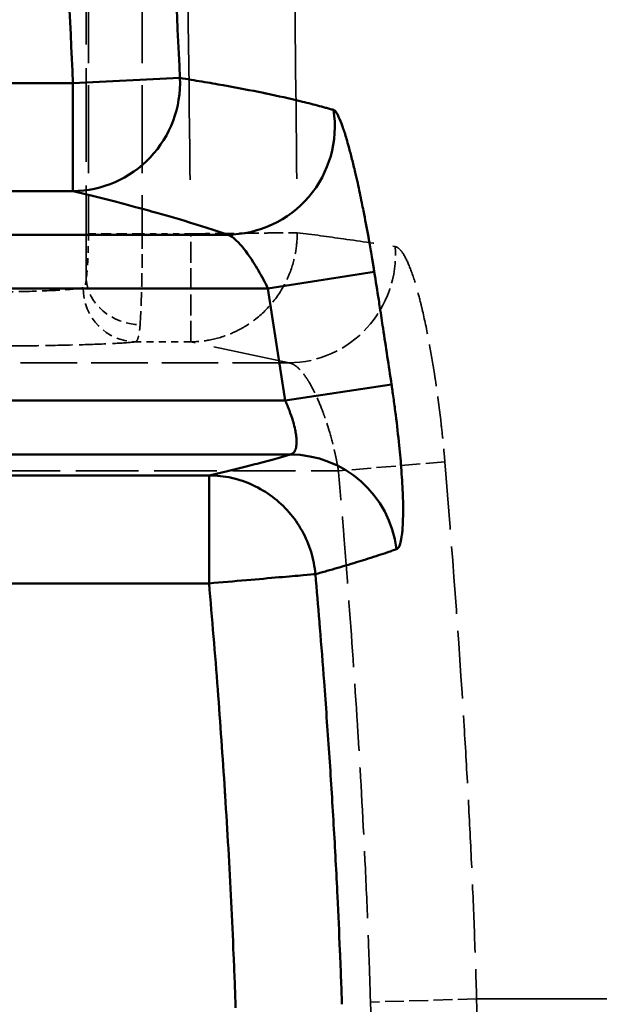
# Model space of a CAD drawing. Header units: millimetres. Extents: x 3278 to 6066, y 2420 to 4375.
# Tile 153 of 256: x 3555 to 3566, y 4176 to 4194. Entities that reach past the tile are written whole.
import ezdxf

# ---------------------------------------------------------------- set-up
doc = ezdxf.new("R2010")
doc.units = ezdxf.units.MM
doc.linetypes.add('DASHED', pattern=[0.2067, 0.1654, -0.0413])
for name, color, linetype, lineweight in [('AM_5', 3, 'Continuous', 25), ('Sichtbare tangentiale Kanten(DIN)', 7, 'Continuous', 50), ('Verdeckte tangentiale Kanten(DIN)', 7, 'DASHED', 35)]:
    doc.layers.add(name, color=color, linetype=linetype, lineweight=lineweight)
doc.styles.get("Standard").update_dxf_attribs({"font": 'ISOCP.SHX'})
doc.dimstyles.new('Standard$0', dxfattribs={"dimtxt": 0.18, "dimasz": 0.18, "dimexe": 0.18, "dimexo": 0.0625, "dimgap": 0.09, "dimtad": 0, "dimtih": 1, "dimtoh": 1, "dimdec": 4, "dimzin": 0, "dimdsep": 46, "dimtxsty": 'STANDARD', "dimcen": 0.09, "dimadec": 0, "dimazin": 0, "dimtfac": 1, "dimtdec": 4, "dimtofl": 0, "dimtmove": 0, "dimatfit": 3, "dimfxl": 1, "dimtolj": 1, "dimtzin": 0, "dimarcsym": 0})

# ---------------------------------------------------------------- blocks, each defined once
blk = doc.blocks.new('*D28')
at = {"layer": 'AM_5', "color": 0, "lineweight": -2, "transparency": 16777216}
for p, q in [((3470.833, 4071.148), (3470.833, 4265.953)), ((4910.833, 4071.148), (4910.833, 4265.953)), ((3472.633, 4265.773), (4181.743, 4265.773)), ((4909.033, 4265.773), (4199.923, 4265.773))]:
    blk.add_line(p, q, dxfattribs=at)
at = {"layer": 'AM_5', "color": 0, "transparency": 16777216}
for points in [[(3472.633, 4266.073), (3472.633, 4265.473), (3470.833, 4265.773)], [(4909.033, 4266.073), (4909.033, 4265.473), (4910.833, 4265.773)]]:
    blk.add_solid(points, dxfattribs=at)
at = {"layer": 'Defpoints', "color": 0, "transparency": 16777216}
for p in [(4910.833, 4265.773), (3470.833, 4071.086), (4910.833, 4071.086)]:
    blk.add_point(p, dxfattribs=at)
at = {"layer": 'AM_5', "color": 0, "transparency": 16777216, "insert": (4190.833, 4265.773), "char_height": 10, "attachment_point": 5}
blk.add_mtext('\\A1;144', dxfattribs=at)

msp = doc.modelspace()

# ---------------------------------------------------------------- linework, layer by layer
at = {"layer": 'Sichtbare tangentiale Kanten(DIN)'}
for p, q in [((3555.973, 4193.067), (3543.273, 4193.067)), ((3555.973, 4193.067), (3557.951, 4193.162)), ((3555.973, 4191.068), (3555.973, 4193.067)), ((3555.973, 4191.068), (3543.404, 4191.068)), ((3558.827, 4190.261), (3549.298, 4190.261)), ((3561.547, 4189.573), (3559.58, 4189.262)), ((3549.298, 4189.262), (3559.58, 4189.262)), ((3559.58, 4189.262), (3559.899, 4187.193)), ((3561.867, 4187.487), (3559.899, 4187.193)), ((3554.365, 4187.193), (3559.899, 4187.193)), ((3554.365, 4186.194), (3559.99, 4186.194)), ((3558.49, 4185.806), (3554.753, 4185.806)), ((3558.49, 4185.806), (3558.49, 4183.808)), ((3554.753, 4183.808), (3558.49, 4183.808))]:
    msp.add_line(p, q, dxfattribs=at)
for centre, major_axis, ratio, start_param, end_param in [((3555.973, 4193.067), (-0.472, -1.944), 0.989219, 0.240634, 1.854021), ((3558.827, 4192.26), (-0.655, -1.89), 0.994357, 0.335218, 2.058212), ((3559.99, 4184.195), (-0.581, 1.914), 0.992841, 4.543183, 5.986675)]:
    msp.add_ellipse(centre, major_axis=major_axis, ratio=ratio, start_param=start_param, end_param=end_param, dxfattribs=at)
for points, knots in [([(3555.973, 4193.067), (3555.916, 4194.267), (3555.857, 4195.468), (3555.798, 4196.667), (3555.759, 4197.477), (3555.719, 4198.287), (3555.68, 4199.097), (3555.661, 4199.488), (3555.642, 4199.878), (3555.624, 4200.268), (3555.566, 4201.467), (3555.511, 4202.665), (3555.458, 4203.868), (3555.431, 4204.468), (3555.406, 4205.068), (3555.381, 4205.669), (3555.368, 4205.969), (3555.356, 4206.27), (3555.344, 4206.569), (3555.332, 4206.859), (3555.321, 4207.147), (3555.31, 4207.436)], [0, 0, 0, 0, 3.603033, 3.603033, 3.603033, 6.036984, 6.036984, 6.036984, 7.210382, 7.210382, 7.210382, 10.82062, 10.82062, 10.82062, 12.618625, 12.618625, 12.618625, 13.517088, 13.517088, 13.517088, 14.384768, 14.384768, 14.384768, 14.384768]), ([(3557.342, 4206.565), (3557.352, 4206.291), (3557.363, 4206.017), (3557.375, 4205.743), (3557.399, 4205.149), (3557.424, 4204.555), (3557.45, 4203.961), (3557.501, 4202.765), (3557.556, 4201.567), (3557.611, 4200.367), (3557.667, 4199.163), (3557.725, 4197.957), (3557.782, 4196.753), (3557.839, 4195.555), (3557.895, 4194.359), (3557.951, 4193.162)], [0.0001512, 0.0001512, 0.0001512, 0.0001512, 0.0615812, 0.0615812, 0.0615812, 0.1948455, 0.1948455, 0.1948455, 0.4629638, 0.4629638, 0.4629638, 0.7321091, 0.7321091, 0.7321091, 1, 1, 1, 1]), ([(3557.951, 4193.162), (3558.02, 4193.151), (3558.089, 4193.139), (3558.157, 4193.128), (3558.225, 4193.117), (3558.293, 4193.105), (3558.359, 4193.094), (3558.493, 4193.071), (3558.624, 4193.048), (3558.753, 4193.025), (3559.01, 4192.979), (3559.258, 4192.933), (3559.496, 4192.884), (3559.515, 4192.88), (3559.534, 4192.876), (3559.553, 4192.872)], [0, 0, 0, 0, 0.120428, 0.120428, 0.120428, 0.240705, 0.240705, 0.240705, 0.480955, 0.480955, 0.480955, 0.961235, 0.961235, 0.961235, 1, 1, 1, 1]), ([(3559.553, 4192.872), (3559.771, 4192.826), (3559.979, 4192.78), (3560.178, 4192.732), (3560.287, 4192.705), (3560.392, 4192.679), (3560.495, 4192.652), (3560.547, 4192.639), (3560.597, 4192.625), (3560.647, 4192.611), (3560.672, 4192.605), (3560.697, 4192.598), (3560.721, 4192.591), (3560.746, 4192.584), (3560.77, 4192.577), (3560.794, 4192.57)], [0, 0, 0, 0, 0.47903, 0.47903, 0.47903, 0.739793, 0.739793, 0.739793, 0.870034, 0.870034, 0.870034, 0.93506, 0.93506, 0.93506, 1, 1, 1, 1]), ([(3560.794, 4192.57), (3560.797, 4192.569), (3560.8, 4192.568), (3560.803, 4192.567), (3560.805, 4192.566), (3560.808, 4192.564), (3560.811, 4192.562), (3560.813, 4192.561), (3560.815, 4192.559), (3560.817, 4192.557), (3560.82, 4192.554), (3560.823, 4192.551), (3560.826, 4192.548), (3560.836, 4192.535), (3560.848, 4192.518), (3560.859, 4192.498), (3560.863, 4192.491), (3560.866, 4192.485), (3560.87, 4192.478), (3560.892, 4192.436), (3560.916, 4192.383), (3560.941, 4192.316), (3560.949, 4192.293), (3560.958, 4192.27), (3560.966, 4192.245), (3560.988, 4192.183), (3561.01, 4192.112), (3561.033, 4192.033), (3561.047, 4191.986), (3561.061, 4191.936), (3561.075, 4191.884), (3561.095, 4191.813), (3561.114, 4191.739), (3561.134, 4191.66), (3561.154, 4191.581), (3561.174, 4191.499), (3561.194, 4191.412), (3561.209, 4191.348), (3561.224, 4191.281), (3561.24, 4191.212), (3561.265, 4191.097), (3561.291, 4190.977), (3561.316, 4190.853), (3561.326, 4190.803), (3561.337, 4190.752), (3561.347, 4190.701), (3561.377, 4190.546), (3561.407, 4190.387), (3561.437, 4190.224), (3561.442, 4190.197), (3561.447, 4190.17), (3561.451, 4190.143), (3561.468, 4190.048), (3561.485, 4189.953), (3561.501, 4189.857), (3561.504, 4189.835), (3561.508, 4189.813), (3561.512, 4189.791), (3561.516, 4189.766), (3561.52, 4189.74), (3561.524, 4189.714), (3561.528, 4189.691), (3561.532, 4189.667), (3561.536, 4189.643), (3561.54, 4189.62), (3561.543, 4189.596), (3561.547, 4189.573)], [0, 0, 0, 0, 0.018211, 0.018211, 0.018211, 0.034429, 0.034429, 0.034429, 0.046888, 0.046888, 0.046888, 0.0636, 0.0636, 0.0636, 0.122869, 0.122869, 0.122869, 0.140664, 0.140664, 0.140664, 0.250073, 0.250073, 0.250073, 0.285975, 0.285975, 0.285975, 0.374741, 0.374741, 0.374741, 0.428155, 0.428155, 0.428155, 0.499514, 0.499514, 0.499514, 0.570815, 0.570815, 0.570815, 0.624222, 0.624222, 0.624222, 0.713477, 0.713477, 0.713477, 0.749419, 0.749419, 0.749419, 0.857743, 0.857743, 0.857743, 0.875739, 0.875739, 0.875739, 0.938332, 0.938332, 0.938332, 0.952581, 0.952581, 0.952581, 0.969311, 0.969311, 0.969311, 0.984695, 0.984695, 0.984695, 1, 1, 1, 1]), ([(3558.827, 4190.261), (3558.803, 4190.27), (3558.779, 4190.278), (3558.754, 4190.287), (3558.729, 4190.295), (3558.705, 4190.304), (3558.68, 4190.312), (3558.63, 4190.329), (3558.579, 4190.346), (3558.527, 4190.363), (3558.424, 4190.396), (3558.318, 4190.43), (3558.209, 4190.464), (3557.992, 4190.531), (3557.762, 4190.598), (3557.523, 4190.665), (3557.395, 4190.701), (3557.265, 4190.737), (3557.132, 4190.773), (3557.015, 4190.804), (3556.897, 4190.836), (3556.776, 4190.867), (3556.647, 4190.901), (3556.516, 4190.934), (3556.382, 4190.968), (3556.315, 4190.984), (3556.248, 4191.001), (3556.18, 4191.018), (3556.111, 4191.035), (3556.042, 4191.052), (3555.973, 4191.068)], [0, 0, 0, 0, 0.727999, 0.727999, 0.727999, 1.456434, 1.456434, 1.456434, 2.914057, 2.914057, 2.914057, 5.82861, 5.82861, 5.82861, 11.649607, 11.649607, 11.649607, 14.75485, 14.75485, 14.75485, 17.471933, 17.471933, 17.471933, 20.383648, 20.383648, 20.383648, 21.839702, 21.839702, 21.839702, 23.295989, 23.295989, 23.295989, 23.295989]), ([(3559.58, 4189.262), (3559.553, 4189.32), (3559.524, 4189.377), (3559.495, 4189.433), (3559.435, 4189.545), (3559.372, 4189.654), (3559.309, 4189.752), (3559.214, 4189.899), (3559.12, 4190.024), (3559.035, 4190.115), (3558.98, 4190.173), (3558.929, 4190.217), (3558.886, 4190.24), (3558.865, 4190.252), (3558.845, 4190.259), (3558.827, 4190.261)], [0, 0, 0, 0, 0.112841, 0.112841, 0.112841, 0.338522, 0.338522, 0.338522, 0.676624, 0.676624, 0.676624, 0.892208, 0.892208, 0.892208, 1, 1, 1, 1]), ([(3561.867, 4187.487), (3561.841, 4187.661), (3561.815, 4187.835), (3561.788, 4188.009), (3561.762, 4188.183), (3561.736, 4188.357), (3561.709, 4188.531), (3561.69, 4188.657), (3561.67, 4188.783), (3561.651, 4188.909), (3561.643, 4188.957), (3561.636, 4189.004), (3561.629, 4189.052), (3561.602, 4189.226), (3561.574, 4189.399), (3561.547, 4189.573)], [0, 0, 0, 0, 0.523242, 0.523242, 0.523242, 1.046467, 1.046467, 1.046467, 1.425748, 1.425748, 1.425748, 1.569709, 1.569709, 1.569709, 2.092946, 2.092946, 2.092946, 2.092946]), ([(3561.961, 4184.441), (3561.968, 4184.444), (3561.973, 4184.447), (3561.978, 4184.451), (3561.983, 4184.455), (3561.988, 4184.46), (3561.992, 4184.467), (3562.001, 4184.479), (3562.01, 4184.497), (3562.019, 4184.52), (3562.023, 4184.532), (3562.028, 4184.546), (3562.032, 4184.562), (3562.043, 4184.602), (3562.052, 4184.65), (3562.059, 4184.708), (3562.059, 4184.712), (3562.06, 4184.716), (3562.06, 4184.72), (3562.069, 4184.798), (3562.075, 4184.891), (3562.078, 4184.998), (3562.08, 4185.065), (3562.081, 4185.137), (3562.08, 4185.213), (3562.08, 4185.266), (3562.079, 4185.321), (3562.077, 4185.378), (3562.073, 4185.519), (3562.065, 4185.672), (3562.053, 4185.837), (3562.052, 4185.858), (3562.05, 4185.878), (3562.049, 4185.899), (3562.038, 4186.046), (3562.024, 4186.202), (3562.008, 4186.362), (3561.989, 4186.546), (3561.968, 4186.735), (3561.944, 4186.924), (3561.932, 4187.019), (3561.919, 4187.113), (3561.907, 4187.207), (3561.9, 4187.255), (3561.894, 4187.301), (3561.887, 4187.348), (3561.884, 4187.371), (3561.88, 4187.395), (3561.877, 4187.418), (3561.874, 4187.441), (3561.87, 4187.464), (3561.867, 4187.487)], [0, 0, 0, 0, 0.144188, 0.144188, 0.144188, 0.287627, 0.287627, 0.287627, 0.577435, 0.577435, 0.577435, 0.736867, 0.736867, 0.736867, 1.154873, 1.154873, 1.154873, 1.185242, 1.185242, 1.185242, 1.732386, 1.732386, 1.732386, 2.07452, 2.07452, 2.07452, 2.309827, 2.309827, 2.309827, 2.887189, 2.887189, 2.887189, 2.958326, 2.958326, 2.958326, 3.463675, 3.463675, 3.463675, 4.041221, 4.041221, 4.041221, 4.330511, 4.330511, 4.330511, 4.475071, 4.475071, 4.475071, 4.547304, 4.547304, 4.547304, 4.619496, 4.619496, 4.619496, 4.619496]), ([(3559.899, 4187.193), (3559.902, 4187.186), (3559.905, 4187.178), (3559.909, 4187.17), (3559.912, 4187.162), (3559.916, 4187.155), (3559.919, 4187.147), (3559.926, 4187.131), (3559.932, 4187.115), (3559.939, 4187.1), (3559.952, 4187.068), (3559.964, 4187.037), (3559.976, 4187.005), (3560, 4186.943), (3560.021, 4186.88), (3560.039, 4186.821), (3560.041, 4186.814), (3560.043, 4186.807), (3560.045, 4186.801), (3560.061, 4186.748), (3560.074, 4186.698), (3560.084, 4186.65), (3560.087, 4186.636), (3560.089, 4186.622), (3560.092, 4186.609), (3560.099, 4186.571), (3560.104, 4186.534), (3560.107, 4186.5), (3560.108, 4186.481), (3560.109, 4186.463), (3560.11, 4186.445), (3560.11, 4186.42), (3560.11, 4186.396), (3560.107, 4186.374), (3560.104, 4186.337), (3560.097, 4186.305), (3560.086, 4186.279), (3560.084, 4186.273), (3560.082, 4186.268), (3560.08, 4186.263), (3560.07, 4186.244), (3560.059, 4186.229), (3560.047, 4186.218), (3560.039, 4186.212), (3560.031, 4186.206), (3560.021, 4186.202), (3560.016, 4186.2), (3560.011, 4186.198), (3560.006, 4186.197), (3560.001, 4186.195), (3559.995, 4186.195), (3559.99, 4186.194)], [0, 0, 0, 0, 0.024691, 0.024691, 0.024691, 0.04939, 0.04939, 0.04939, 0.098806, 0.098806, 0.098806, 0.197681, 0.197681, 0.197681, 0.395331, 0.395331, 0.395331, 0.417012, 0.417012, 0.417012, 0.593013, 0.593013, 0.593013, 0.644098, 0.644098, 0.644098, 0.790636, 0.790636, 0.790636, 0.871184, 0.871184, 0.871184, 0.98847, 0.98847, 0.98847, 1.18601, 1.18601, 1.18601, 1.226254, 1.226254, 1.226254, 1.389456, 1.389456, 1.389456, 1.488341, 1.488341, 1.488341, 1.532698, 1.532698, 1.532698, 1.581324, 1.581324, 1.581324, 1.581324]), ([(3559.99, 4186.194), (3559.964, 4186.186), (3559.937, 4186.178), (3559.91, 4186.17), (3559.882, 4186.162), (3559.855, 4186.154), (3559.827, 4186.145), (3559.771, 4186.129), (3559.714, 4186.113), (3559.656, 4186.097), (3559.594, 4186.08), (3559.53, 4186.062), (3559.465, 4186.045), (3559.409, 4186.03), (3559.352, 4186.015), (3559.294, 4186), (3559.169, 4185.968), (3559.04, 4185.935), (3558.906, 4185.903), (3558.839, 4185.887), (3558.77, 4185.871), (3558.701, 4185.855), (3558.667, 4185.847), (3558.632, 4185.839), (3558.596, 4185.83), (3558.561, 4185.822), (3558.525, 4185.814), (3558.49, 4185.806)], [0, 0, 0, 0, 0.701003, 0.701003, 0.701003, 1.401834, 1.401834, 1.401834, 2.803224, 2.803224, 2.803224, 4.306646, 4.306646, 4.306646, 5.606374, 5.606374, 5.606374, 8.409986, 8.409986, 8.409986, 9.811637, 9.811637, 9.811637, 10.512368, 10.512368, 10.512368, 11.213013, 11.213013, 11.213013, 11.213013]), ([(3560.458, 4183.978), (3560.445, 4184.118), (3560.391, 4184.397), (3560.224, 4184.787), (3559.98, 4185.135), (3559.67, 4185.423), (3559.307, 4185.639), (3558.908, 4185.774), (3558.629, 4185.806), (3558.49, 4185.806)], [0, 0, 0, 0, 0.422074, 0.844149, 1.266226, 1.688305, 2.110386, 2.532468, 2.954553, 2.954553, 2.954553, 2.954553]), ([(3561.961, 4184.441), (3561.934, 4184.432), (3561.907, 4184.422), (3561.88, 4184.413), (3561.852, 4184.403), (3561.825, 4184.394), (3561.797, 4184.384), (3561.741, 4184.365), (3561.684, 4184.346), (3561.626, 4184.327), (3561.564, 4184.307), (3561.5, 4184.286), (3561.435, 4184.266), (3561.379, 4184.248), (3561.322, 4184.23), (3561.264, 4184.212), (3561.138, 4184.173), (3561.008, 4184.134), (3560.873, 4184.095), (3560.806, 4184.076), (3560.738, 4184.056), (3560.668, 4184.037), (3560.634, 4184.027), (3560.599, 4184.017), (3560.563, 4184.007), (3560.528, 4183.998), (3560.493, 4183.988), (3560.458, 4183.978)], [0, 0, 0, 0, 0.700679, 0.700679, 0.700679, 1.401481, 1.401481, 1.401481, 2.803276, 2.803276, 2.803276, 4.306646, 4.306646, 4.306646, 5.606595, 5.606595, 5.606595, 8.409591, 8.409591, 8.409591, 9.811209, 9.811209, 9.811209, 10.512083, 10.512083, 10.512083, 11.208159, 11.208159, 11.208159, 11.208159]), ([(3558.49, 4183.808), (3558.723, 4183.828), (3558.958, 4183.848), (3559.18, 4183.867), (3559.401, 4183.886), (3559.606, 4183.904), (3559.784, 4183.92), (3559.962, 4183.935), (3560.114, 4183.948), (3560.229, 4183.958), (3560.344, 4183.968), (3560.422, 4183.975), (3560.458, 4183.978)], [0, 0, 0, 0, 0.2503789, 0.2503789, 0.2503789, 0.4999878, 0.4999878, 0.4999878, 0.7495961, 0.7495961, 0.7495961, 1, 1, 1, 1]), ([(3560.458, 4183.978), (3560.483, 4183.684), (3560.507, 4183.39), (3560.531, 4183.096), (3560.534, 4183.059), (3560.537, 4183.023), (3560.54, 4182.986), (3560.567, 4182.655), (3560.593, 4182.323), (3560.618, 4181.992), (3560.634, 4181.771), (3560.651, 4181.55), (3560.666, 4181.33), (3560.698, 4180.889), (3560.728, 4180.449), (3560.755, 4180.008), (3560.783, 4179.566), (3560.809, 4179.123), (3560.832, 4178.68), (3560.844, 4178.458), (3560.856, 4178.235), (3560.866, 4178.013), (3560.882, 4177.681), (3560.897, 4177.348), (3560.911, 4177.015), (3560.912, 4176.979), (3560.914, 4176.942), (3560.915, 4176.905), (3560.921, 4176.776), (3560.926, 4176.646), (3560.931, 4176.517), (3560.937, 4176.351), (3560.942, 4176.184), (3560.948, 4176.018)], [0, 0, 0, 0, 0.111025, 0.111025, 0.111025, 0.124796, 0.124796, 0.124796, 0.249798, 0.249798, 0.249798, 0.333076, 0.333076, 0.333076, 0.499123, 0.499123, 0.499123, 0.665929, 0.665929, 0.665929, 0.749605, 0.749605, 0.749605, 0.874824, 0.874824, 0.874824, 0.888643, 0.888643, 0.888643, 0.937375, 0.937375, 0.937375, 1, 1, 1, 1]), ([(3558.981, 4175.951), (3558.975, 4176.115), (3558.97, 4176.278), (3558.964, 4176.442), (3558.958, 4176.606), (3558.951, 4176.77), (3558.944, 4176.934), (3558.931, 4177.262), (3558.916, 4177.59), (3558.899, 4177.917), (3558.867, 4178.573), (3558.83, 4179.227), (3558.788, 4179.882), (3558.786, 4179.911), (3558.784, 4179.939), (3558.782, 4179.968), (3558.742, 4180.593), (3558.698, 4181.221), (3558.651, 4181.846), (3558.626, 4182.173), (3558.6, 4182.5), (3558.573, 4182.827), (3558.546, 4183.154), (3558.518, 4183.481), (3558.49, 4183.808)], [0, 0, 0, 0, 0.491904, 0.491904, 0.491904, 0.983359, 0.983359, 0.983359, 1.966882, 1.966882, 1.966882, 3.936551, 3.936551, 3.936551, 4.022012, 4.022012, 4.022012, 5.903306, 5.903306, 5.903306, 6.888653, 6.888653, 6.888653, 7.873113, 7.873113, 7.873113, 7.873113])]:
    msp.add_open_spline(points, degree=3, knots=knots, dxfattribs=at)
at = {"layer": 'Verdeckte tangentiale Kanten(DIN)', "ltscale": 10.509041}
msp.add_line((3556.217, 4189.434), (3556.217, 4203.228), dxfattribs=at)
at = {"layer": 'Verdeckte tangentiale Kanten(DIN)', "ltscale": 9.867079}
for p, q in [((3556.258, 4203.228), (3556.258, 4190.277)), ((3557.254, 4203.228), (3557.254, 4190.277))]:
    msp.add_line(p, q, dxfattribs=at)
at = {"layer": 'Verdeckte tangentiale Kanten(DIN)', "ltscale": 1.13017}
msp.add_line((3557.254, 4190.277), (3556.258, 4190.277), dxfattribs=at)
at = {"layer": 'Verdeckte tangentiale Kanten(DIN)', "ltscale": 0.682783}
msp.add_line((3558.15, 4190.277), (3557.254, 4190.277), dxfattribs=at)
at = {"layer": 'Verdeckte tangentiale Kanten(DIN)', "ltscale": 2.340223}
msp.add_line((3558.15, 4188.278), (3558.15, 4190.277), dxfattribs=at)
at = {"layer": 'Verdeckte tangentiale Kanten(DIN)', "ltscale": 0.780426}
msp.add_line((3558.15, 4188.278), (3557.126, 4188.278), dxfattribs=at)
at = {"layer": 'Verdeckte tangentiale Kanten(DIN)', "ltscale": 8.604248}
msp.add_line((3559.973, 4187.889), (3558.15, 4188.278), dxfattribs=at)
at = {"layer": 'Verdeckte tangentiale Kanten(DIN)', "ltscale": 6.321681}
msp.add_line((3559.968, 4187.889), (3551.671, 4187.889), dxfattribs=at)
at = {"layer": 'Verdeckte tangentiale Kanten(DIN)', "ltscale": 2.154522}
msp.add_line((3562.853, 4186.056), (3560.885, 4185.89), dxfattribs=at)
at = {"layer": 'Verdeckte tangentiale Kanten(DIN)', "ltscale": 7.019892}
msp.add_line((3551.671, 4185.89), (3560.885, 4185.89), dxfattribs=at)
at = {"layer": 'Verdeckte tangentiale Kanten(DIN)', "ltscale": 2.108628}
msp.add_line((3563.44, 4176.118), (3561.476, 4176.059), dxfattribs=at)
at = {"layer": 'Verdeckte tangentiale Kanten(DIN)', "ltscale": 2.496518}
msp.add_ellipse((3559.963, 4189.888), major_axis=(-0.447, -1.949), ratio=0.988034, start_param=0.230892, end_param=1.869354, dxfattribs=at)
at = {"layer": 'Verdeckte tangentiale Kanten(DIN)', "ltscale": 1.160883}
msp.add_ellipse((3557.214, 4189.434), major_axis=(-0.991, 0.136), ratio=0.840324, start_param=0.16148, end_param=1.685323, dxfattribs=at)
at = {"layer": 'Verdeckte tangentiale Kanten(DIN)', "ltscale": 1.189875}
msp.add_ellipse((3557.126, 4189.277), major_axis=(0.131, -0.991), ratio=0.966381, start_param=4.585133, end_param=6.147029, dxfattribs=at)
at = {"layer": 'Verdeckte tangentiale Kanten(DIN)', "ltscale": 0.000601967}
msp.add_ellipse((3558.981, 4175.951), major_axis=(1.999, 0.068), ratio=0.00001, start_param=6.106199, end_param=6.10666, dxfattribs=at)
at = {"layer": 'Verdeckte tangentiale Kanten(DIN)', "ltscale": 24.118641}
msp.add_open_spline([(3557.895, 4215.202), (3557.898, 4214.683), (3557.9, 4214.165), (3557.903, 4213.644), (3557.907, 4213.126), (3557.91, 4212.605), (3557.914, 4212.086), (3557.921, 4211.041), (3557.93, 4210.004), (3557.939, 4208.97), (3557.954, 4207.298), (3557.971, 4205.632), (3557.99, 4203.954), (3557.995, 4203.549), (3557.999, 4203.144), (3558.004, 4202.739), (3558.028, 4200.662), (3558.054, 4198.585), (3558.079, 4196.508), (3558.104, 4194.43), (3558.128, 4192.354), (3558.15, 4190.277)], degree=3, knots=[0, 0, 0, 0, 1.556925, 1.556925, 1.556925, 3.102501, 3.102501, 3.102501, 6.214947, 6.214947, 6.214947, 11.248315, 11.248315, 11.248315, 12.46337, 12.46337, 12.46337, 18.693947, 18.693947, 18.693947, 24.92661, 24.92661, 24.92661, 24.92661], dxfattribs=at)
at = {"layer": 'Verdeckte tangentiale Kanten(DIN)', "ltscale": 24.108154}
msp.add_open_spline([(3559.894, 4215.211), (3559.895, 4214.906), (3559.897, 4214.6), (3559.898, 4214.295), (3559.901, 4213.857), (3559.903, 4213.42), (3559.906, 4212.983), (3559.908, 4212.546), (3559.911, 4212.109), (3559.914, 4211.671), (3559.917, 4211.234), (3559.92, 4210.797), (3559.924, 4210.36), (3559.93, 4209.485), (3559.938, 4208.61), (3559.946, 4207.735), (3559.953, 4206.86), (3559.962, 4205.985), (3559.97, 4205.111), (3559.979, 4204.235), (3559.987, 4203.36), (3559.997, 4202.485), (3560.015, 4200.734), (3560.033, 4198.984), (3560.052, 4197.233), (3560.07, 4195.482), (3560.089, 4193.73), (3560.105, 4191.979), (3560.111, 4191.419), (3560.116, 4190.859), (3560.121, 4190.298)], degree=3, knots=[0, 0, 0, 0, 0.036776, 0.036776, 0.036776, 0.089405, 0.089405, 0.089405, 0.142041, 0.142041, 0.142041, 0.194681, 0.194681, 0.194681, 0.299992, 0.299992, 0.299992, 0.405345, 0.405345, 0.405345, 0.510737, 0.510737, 0.510737, 0.721607, 0.721607, 0.721607, 0.93253, 0.93253, 0.93253, 1, 1, 1, 1], dxfattribs=at)
at = {"layer": 'Verdeckte tangentiale Kanten(DIN)', "ltscale": 2.132981}
msp.add_open_spline([(3558.15, 4190.277), (3558.283, 4190.278), (3558.55, 4190.281), (3558.934, 4190.285), (3559.287, 4190.289), (3559.595, 4190.292), (3559.844, 4190.295), (3560.027, 4190.297), (3560.098, 4190.298), (3560.121, 4190.298)], degree=3, knots=[0, 0, 0, 0, 0.3993, 0.7986, 1.197901, 1.597203, 1.996505, 2.395807, 2.795109, 2.795109, 2.795109, 2.795109], dxfattribs=at)
at = {"layer": 'Verdeckte tangentiale Kanten(DIN)', "ltscale": 2.40072}
msp.add_open_spline([(3560.121, 4190.298), (3560.122, 4190.183), (3560.112, 4190.068), (3560.093, 4189.953), (3560.069, 4189.809), (3560.029, 4189.666), (3559.974, 4189.529), (3559.941, 4189.448), (3559.903, 4189.369), (3559.86, 4189.293), (3559.774, 4189.14), (3559.669, 4189), (3559.547, 4188.875), (3559.426, 4188.751), (3559.288, 4188.642), (3559.139, 4188.553), (3559.064, 4188.509), (3558.987, 4188.47), (3558.907, 4188.435), (3558.773, 4188.378), (3558.632, 4188.336), (3558.491, 4188.31), (3558.378, 4188.289), (3558.264, 4188.279), (3558.15, 4188.278)], degree=3, knots=[0, 0, 0, 0, 0.111111, 0.111111, 0.111111, 0.25048, 0.25048, 0.25048, 0.333334, 0.333334, 0.333334, 0.500006, 0.500006, 0.500006, 0.666668, 0.666668, 0.666668, 0.749523, 0.749523, 0.749523, 0.888889, 0.888889, 0.888889, 1, 1, 1, 1], dxfattribs=at)
at = {"layer": 'Verdeckte tangentiale Kanten(DIN)', "ltscale": 8.635255}
msp.add_open_spline([(3560.121, 4190.298), (3560.414, 4190.261), (3561.039, 4190.177), (3561.627, 4190.088), (3561.935, 4190.039)], degree=3, knots=[-1.783159, -1.783159, -1.783159, -1.783159, 3.360968, 9.509663, 9.509663, 9.509663, 9.509663], dxfattribs=at)
at = {"layer": 'Verdeckte tangentiale Kanten(DIN)', "ltscale": 0.764309}
msp.add_open_spline([(3556.258, 4190.277), (3556.258, 4190.266), (3556.258, 4190.256), (3556.258, 4190.245), (3556.258, 4190.235), (3556.258, 4190.224), (3556.258, 4190.214), (3556.258, 4190.193), (3556.257, 4190.172), (3556.257, 4190.152), (3556.257, 4190.11), (3556.256, 4190.069), (3556.255, 4190.029), (3556.255, 4190.002), (3556.254, 4189.975), (3556.253, 4189.949), (3556.251, 4189.896), (3556.249, 4189.845), (3556.247, 4189.796), (3556.245, 4189.747), (3556.242, 4189.701), (3556.239, 4189.657), (3556.238, 4189.635), (3556.236, 4189.614), (3556.234, 4189.594), (3556.232, 4189.563), (3556.229, 4189.534), (3556.226, 4189.508), (3556.225, 4189.494), (3556.224, 4189.481), (3556.222, 4189.469), (3556.221, 4189.463), (3556.221, 4189.457), (3556.22, 4189.451), (3556.219, 4189.445), (3556.218, 4189.44), (3556.217, 4189.434)], degree=3, knots=[-3.141593, -3.141593, -3.141593, -3.141593, -3.110278, -3.110278, -3.110278, -3.078963, -3.078963, -3.078963, -3.016332, -3.016332, -3.016332, -2.891059, -2.891059, -2.891059, -2.807559, -2.807559, -2.807559, -2.640543, -2.640543, -2.640543, -2.473525, -2.473525, -2.473525, -2.390026, -2.390026, -2.390026, -2.264754, -2.264754, -2.264754, -2.202123, -2.202123, -2.202123, -2.170807, -2.170807, -2.170807, -2.139491, -2.139491, -2.139491, -2.139491], dxfattribs=at)
at = {"layer": 'Verdeckte tangentiale Kanten(DIN)', "ltscale": 1.527232}
msp.add_open_spline([(3557.214, 4188.591), (3557.222, 4188.711), (3557.237, 4189.014), (3557.251, 4189.609), (3557.254, 4190.054), (3557.254, 4190.277)], degree=3, dxfattribs=at)
at = {"layer": 'Verdeckte tangentiale Kanten(DIN)', "ltscale": 4.728034}
msp.add_open_spline([(3561.935, 4190.039), (3561.945, 4190.036), (3561.955, 4190.034), (3561.965, 4190.029), (3561.975, 4190.025), (3561.985, 4190.018), (3561.995, 4190.01), (3562.015, 4189.994), (3562.035, 4189.972), (3562.056, 4189.945), (3562.098, 4189.889), (3562.14, 4189.809), (3562.183, 4189.708), (3562.226, 4189.606), (3562.27, 4189.483), (3562.313, 4189.338), (3562.341, 4189.243), (3562.37, 4189.138), (3562.398, 4189.025), (3562.413, 4188.967), (3562.427, 4188.908), (3562.441, 4188.846), (3562.484, 4188.663), (3562.525, 4188.462), (3562.565, 4188.247), (3562.598, 4188.069), (3562.63, 4187.881), (3562.66, 4187.686), (3562.666, 4187.646), (3562.672, 4187.606), (3562.678, 4187.566), (3562.713, 4187.328), (3562.746, 4187.08), (3562.776, 4186.827), (3562.791, 4186.701), (3562.805, 4186.573), (3562.817, 4186.444), (3562.824, 4186.38), (3562.83, 4186.315), (3562.836, 4186.251), (3562.839, 4186.218), (3562.842, 4186.186), (3562.845, 4186.154), (3562.848, 4186.121), (3562.85, 4186.089), (3562.853, 4186.056)], degree=3, knots=[0, 0, 0, 0, 0.194059, 0.194059, 0.194059, 0.388132, 0.388132, 0.388132, 0.776258, 0.776258, 0.776258, 1.552075, 1.552075, 1.552075, 2.328253, 2.328253, 2.328253, 2.842607, 2.842607, 2.842607, 3.104354, 3.104354, 3.104354, 3.880398, 3.880398, 3.880398, 4.525692, 4.525692, 4.525692, 4.656587, 4.656587, 4.656587, 5.432653, 5.432653, 5.432653, 5.820742, 5.820742, 5.820742, 6.014757, 6.014757, 6.014757, 6.111765, 6.111765, 6.111765, 6.208777, 6.208777, 6.208777, 6.208777], dxfattribs=at)
at = {"layer": 'Verdeckte tangentiale Kanten(DIN)', "ltscale": 0.292324}
msp.add_open_spline([(3556.217, 4189.434), (3556.217, 4189.431), (3556.217, 4189.428), (3556.217, 4189.425), (3556.216, 4189.422), (3556.216, 4189.419), (3556.216, 4189.416), (3556.215, 4189.41), (3556.214, 4189.405), (3556.214, 4189.4), (3556.212, 4189.389), (3556.211, 4189.379), (3556.209, 4189.369), (3556.206, 4189.355), (3556.203, 4189.342), (3556.2, 4189.33), (3556.199, 4189.327), (3556.198, 4189.324), (3556.197, 4189.321), (3556.192, 4189.308), (3556.186, 4189.298), (3556.18, 4189.29), (3556.177, 4189.287), (3556.173, 4189.284), (3556.17, 4189.282), (3556.168, 4189.28), (3556.166, 4189.28), (3556.165, 4189.279), (3556.164, 4189.278), (3556.163, 4189.278), (3556.162, 4189.278), (3556.161, 4189.278), (3556.16, 4189.277), (3556.159, 4189.277)], degree=3, knots=[0, 0, 0, 0, 0.0119892, 0.0119892, 0.0119892, 0.0239797, 0.0239797, 0.0239797, 0.0479636, 0.0479636, 0.0479636, 0.0959366, 0.0959366, 0.0959366, 0.1703443, 0.1703443, 0.1703443, 0.1918602, 0.1918602, 0.1918602, 0.2877794, 0.2877794, 0.2877794, 0.3357561, 0.3357561, 0.3357561, 0.3597419, 0.3597419, 0.3597419, 0.3717333, 0.3717333, 0.3717333, 0.3837232, 0.3837232, 0.3837232, 0.3837232], dxfattribs=at)
at = {"layer": 'Verdeckte tangentiale Kanten(DIN)', "ltscale": 2.001471}
msp.add_open_spline([(3556.159, 4189.277), (3556.085, 4189.262), (3555.81, 4189.235), (3555.1, 4189.206), (3554.517, 4189.199), (3554.225, 4189.199)], degree=3, dxfattribs=at)
at = {"layer": 'Verdeckte tangentiale Kanten(DIN)', "ltscale": 0.816308}
msp.add_open_spline([(3557.126, 4188.278), (3557.151, 4188.285), (3557.188, 4188.348), (3557.208, 4188.505), (3557.214, 4188.591)], degree=3, knots=[0, 0, 0, 0, 0.595865, 1.071554, 1.071554, 1.071554, 1.071554], dxfattribs=at)
at = {"layer": 'Verdeckte tangentiale Kanten(DIN)', "ltscale": 3.001268}
msp.add_open_spline([(3554.225, 4188.2), (3554.553, 4188.2), (3554.882, 4188.202), (3555.192, 4188.205), (3555.503, 4188.209), (3555.796, 4188.215), (3556.056, 4188.222), (3556.316, 4188.229), (3556.543, 4188.237), (3556.724, 4188.247), (3556.906, 4188.256), (3557.042, 4188.267), (3557.126, 4188.278)], degree=3, knots=[-3.938802, -3.938802, -3.938802, -3.938802, -2.954237, -2.954237, -2.954237, -1.969408, -1.969408, -1.969408, -0.984555, -0.984555, -0.984555, 0, 0, 0, 0], dxfattribs=at)
at = {"layer": 'Verdeckte tangentiale Kanten(DIN)', "ltscale": 2.444333}
msp.add_open_spline([(3560.884, 4185.89), (3560.882, 4185.906), (3560.879, 4185.922), (3560.876, 4185.938), (3560.873, 4185.954), (3560.87, 4185.971), (3560.867, 4185.987), (3560.861, 4186.019), (3560.855, 4186.051), (3560.849, 4186.083), (3560.839, 4186.133), (3560.828, 4186.182), (3560.817, 4186.231), (3560.814, 4186.246), (3560.81, 4186.26), (3560.807, 4186.274), (3560.777, 4186.4), (3560.744, 4186.524), (3560.709, 4186.642), (3560.685, 4186.722), (3560.66, 4186.799), (3560.634, 4186.873), (3560.621, 4186.91), (3560.608, 4186.947), (3560.595, 4186.982), (3560.555, 4187.09), (3560.513, 4187.19), (3560.471, 4187.282), (3560.428, 4187.373), (3560.385, 4187.457), (3560.342, 4187.53), (3560.327, 4187.554), (3560.313, 4187.577), (3560.298, 4187.599), (3560.269, 4187.644), (3560.24, 4187.683), (3560.211, 4187.718), (3560.168, 4187.77), (3560.125, 4187.81), (3560.084, 4187.839), (3560.079, 4187.842), (3560.074, 4187.845), (3560.07, 4187.848), (3560.054, 4187.858), (3560.038, 4187.866), (3560.022, 4187.873), (3560.012, 4187.877), (3560.002, 4187.881), (3559.992, 4187.883), (3559.983, 4187.886), (3559.973, 4187.887), (3559.963, 4187.889)], degree=3, knots=[0, 0, 0, 0, 0.0154393, 0.0154393, 0.0154393, 0.0308869, 0.0308869, 0.0308869, 0.0617947, 0.0617947, 0.0617947, 0.1098003, 0.1098003, 0.1098003, 0.1235715, 0.1235715, 0.1235715, 0.2467889, 0.2467889, 0.2467889, 0.3294009, 0.3294009, 0.3294009, 0.3709952, 0.3709952, 0.3709952, 0.4967805, 0.4967805, 0.4967805, 0.622925, 0.622925, 0.622925, 0.6648684, 0.6648684, 0.6648684, 0.7484699, 0.7484699, 0.7484699, 0.8738211, 0.8738211, 0.8738211, 0.8882895, 0.8882895, 0.8882895, 0.9368453, 0.9368453, 0.9368453, 0.968421, 0.968421, 0.968421, 0.9995257, 0.9995257, 0.9995257, 0.9995257], dxfattribs=at)
at = {"layer": 'Verdeckte tangentiale Kanten(DIN)', "ltscale": 7.585816}
msp.add_open_spline([(3562.853, 4186.056), (3562.987, 4184.437), (3563.14, 4182.391), (3563.284, 4179.895), (3563.348, 4178.629), (3563.4, 4177.378), (3563.428, 4176.539), (3563.44, 4176.118)], degree=3, knots=[5.097555, 5.097555, 5.097555, 5.097555, 9.946867, 11.19438, 12.441893, 13.689405, 14.936918, 14.936918, 14.936918, 14.936918], dxfattribs=at)
at = {"layer": 'Verdeckte tangentiale Kanten(DIN)', "ltscale": 7.504158}
msp.add_open_spline([(3561.476, 4176.059), (3561.47, 4176.265), (3561.464, 4176.471), (3561.457, 4176.677), (3561.45, 4176.882), (3561.442, 4177.088), (3561.434, 4177.294), (3561.419, 4177.705), (3561.401, 4178.117), (3561.382, 4178.528), (3561.343, 4179.353), (3561.297, 4180.172), (3561.247, 4180.995), (3561.246, 4181.011), (3561.245, 4181.028), (3561.244, 4181.044), (3561.194, 4181.85), (3561.138, 4182.655), (3561.079, 4183.46), (3561.048, 4183.871), (3561.017, 4184.281), (3560.984, 4184.692), (3560.967, 4184.897), (3560.951, 4185.102), (3560.934, 4185.307), (3560.918, 4185.502), (3560.901, 4185.696), (3560.885, 4185.89)], degree=3, knots=[0, 0, 0, 0, 0.61755, 0.61755, 0.61755, 1.23416, 1.23416, 1.23416, 2.466594, 2.466594, 2.466594, 4.941266, 4.941266, 4.941266, 4.990051, 4.990051, 4.990051, 7.412128, 7.412128, 7.412128, 8.647374, 8.647374, 8.647374, 9.264966, 9.264966, 9.264966, 9.849668, 9.849668, 9.849668, 9.849668], dxfattribs=at)
at = {"layer": 'Verdeckte tangentiale Kanten(DIN)', "ltscale": 8.377191}
msp.add_open_spline([(3563.441, 4176.118), (3563.467, 4175.199), (3563.493, 4174.28), (3563.518, 4173.361), (3563.542, 4172.442), (3563.565, 4171.522), (3563.587, 4170.603), (3563.609, 4169.684), (3563.629, 4168.766), (3563.648, 4167.848), (3563.667, 4166.94), (3563.685, 4166.033), (3563.702, 4165.126)], degree=3, knots=[0, 0, 0, 0, 0.250851, 0.250851, 0.250851, 0.501701, 0.501701, 0.501701, 0.752391, 0.752391, 0.752391, 1, 1, 1, 1], dxfattribs=at)
at = {"layer": 'Verdeckte tangentiale Kanten(DIN)', "ltscale": 25.521164}
msp.add_open_spline([(3594.031, 4176.118), (3593.673, 4176.118), (3593.314, 4176.118), (3592.973, 4176.121), (3592.629, 4176.117), (3592.294, 4176.118), (3591.635, 4176.118), (3590.998, 4176.118), (3590.685, 4176.118), (3590.378, 4176.118), (3590.075, 4176.118), (3589.182, 4176.118), (3588.329, 4176.118), (3587.777, 4176.118), (3587.239, 4176.118), (3586.712, 4176.118), (3585.68, 4176.118), (3584.682, 4176.118), (3584.192, 4176.118), (3583.706, 4176.118), (3583.224, 4176.118), (3582.263, 4176.118), (3581.299, 4176.118), (3580.816, 4176.118), (3580.329, 4176.118), (3579.837, 4176.118), (3578.837, 4176.118), (3577.8, 4176.118), (3577.271, 4176.118), (3576.73, 4176.118), (3576.169, 4176.118), (3575.022, 4176.118), (3573.839, 4176.118), (3573.244, 4176.118), (3572.647, 4176.118), (3572.051, 4176.118), (3570.875, 4176.118), (3569.738, 4176.118), (3569.203, 4176.118), (3568.611, 4176.118), (3568.162, 4176.118), (3567.444, 4176.118), (3566.493, 4176.118), (3566.14, 4176.118), (3565.732, 4176.118), (3565.285, 4176.118), (3564.692, 4176.118), (3564.042, 4176.118), (3563.925, 4176.118), (3563.807, 4176.118), (3563.687, 4176.118), (3563.565, 4176.118), (3563.441, 4176.118)], degree=7, knots=[0, 0, 0, 0, 0, 0, 0, 0, 0.0635537, 0.0635537, 0.0635537, 0.0635537, 0.0635537, 0.1268477, 0.1268477, 0.1268477, 0.1268477, 0.1268477, 0.2530112, 0.2530112, 0.2530112, 0.2530112, 0.2530112, 0.3785079, 0.3785079, 0.3785079, 0.3785079, 0.3785079, 0.5034486, 0.5034486, 0.5034486, 0.5034486, 0.5034486, 0.6280271, 0.6280271, 0.6280271, 0.6280271, 0.6280271, 0.7523274, 0.7523274, 0.7523274, 0.7523274, 0.7523274, 0.8761964, 0.8761964, 0.8761964, 0.8761964, 0.8761964, 0.9380994, 0.9380994, 0.9380994, 0.9380994, 0.9380994, 0.9514231, 0.9514231, 0.9514231, 0.9514231, 0.9514231, 0.9514231, 0.9514231, 0.9514231], dxfattribs=at)
at = {"layer": 'Verdeckte tangentiale Kanten(DIN)', "ltscale": 8.360275}
msp.add_open_spline([(3561.743, 4165.089), (3561.726, 4165.995), (3561.709, 4166.901), (3561.69, 4167.807), (3561.671, 4168.724), (3561.65, 4169.642), (3561.628, 4170.558), (3561.605, 4171.475), (3561.582, 4172.392), (3561.556, 4173.309), (3561.531, 4174.226), (3561.504, 4175.143), (3561.476, 4176.059)], degree=3, knots=[5.066506, 5.066506, 5.066506, 5.066506, 7.784801, 7.784801, 7.784801, 10.535918, 10.535918, 10.535918, 13.288086, 13.288086, 13.288086, 16.039855, 16.039855, 16.039855, 16.039855], dxfattribs=at)

# ---------------------------------------------------------------- dimensions: what is measured, and where the dimension line sits
at = {"layer": 'AM_5'}
dim = msp.add_linear_dim(base=(4910.833, 4265.773), p1=(3470.833, 4071.086), p2=(4910.833, 4071.086), angle=360, text='144', dimstyle='Standard$0', override={"dimtxt": 10, "dimasz": 1.8, "dimdec": 1}, dxfattribs=at)
dim.commit()
dim.dimension.update_dxf_attribs({"geometry": '*D28', "text_midpoint": (4190.833, 4265.773)})

doc.saveas('drawing.dxf')
